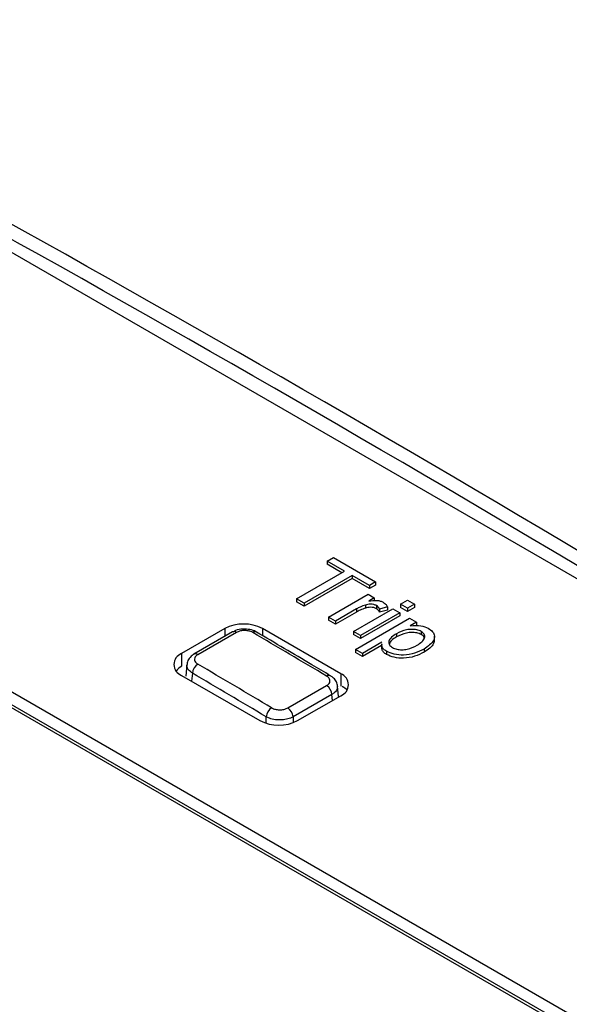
# Paper-space layout 'Sheet1' of a CAD drawing. Header units: millimetres. Extents: x -7 to 413, y -20 to 277.
# Tile 91 of 105: x 330.43 to 333.31, y 245.84 to 250.99. Entities that reach past the tile are written whole.
import ezdxf

# ---------------------------------------------------------------- set-up
doc = ezdxf.new("R2010")
doc.units = ezdxf.units.MM

psp = doc.layouts.new('Sheet1')

# ---------------------------------------------------------------- linework, layer by layer
at = {"color": 7, "linetype": 'Continuous', "lineweight": 25}
for p, q in [((328.2026, 251.034), (335.4434, 246.854)), ((333.7392, 245.5355), (325.8904, 250.0666)), ((325.8338, 250.0339), (333.6827, 245.5029)), ((325.8338, 250.0176), (333.6827, 245.4866)), ((332.038, 248.1571), (332.0706, 248.176)), ((332.1286, 248.1048), (332.038, 248.1571)), ((332.038, 248.1571), (332.038, 248.1408)), ((332.0706, 248.176), (332.2918, 248.0483)), ((331.8784, 247.9604), (332.1286, 248.1048)), ((332.1145, 248.0966), (332.038, 248.1408)), ((332.1685, 248.0818), (331.9183, 247.9373)), ((332.1685, 248.0654), (331.9183, 247.921)), ((332.2592, 248.0294), (332.1685, 248.0818)), ((332.1685, 248.0818), (332.1685, 248.0654)), ((332.2592, 248.0131), (332.1685, 248.0654)), ((332.2918, 248.0483), (332.2592, 248.0294)), ((332.2918, 248.0319), (332.2592, 248.0131)), ((332.2592, 248.0294), (332.2592, 248.0131)), ((332.2918, 248.0483), (332.2918, 248.0319)), ((331.9183, 247.9373), (331.8784, 247.9604)), ((331.8784, 247.9604), (331.8784, 247.944)), ((332.0452, 247.8641), (332.2519, 247.9834)), ((332.2519, 247.9834), (332.2846, 247.9645)), ((332.2846, 247.9645), (332.2557, 247.9479)), ((332.2846, 247.9645), (332.2846, 247.9482)), ((332.4223, 247.931), (332.4586, 247.952)), ((332.4586, 247.952), (332.4949, 247.931)), ((331.9183, 247.921), (331.8784, 247.944)), ((331.9183, 247.9373), (331.9183, 247.921)), ((332.1913, 247.9065), (332.0815, 247.8431)), ((332.1758, 247.7887), (332.3825, 247.908)), ((332.1913, 247.9065), (332.1913, 247.8902)), ((332.2383, 247.9272), (332.2383, 247.9109)), ((332.2963, 247.9242), (332.2963, 247.9079)), ((332.3546, 247.9171), (332.3119, 247.9055)), ((332.3119, 247.9055), (332.3119, 247.8891)), ((332.3546, 247.9007), (332.3119, 247.8891)), ((332.3546, 247.9171), (332.3546, 247.9007)), ((332.3825, 247.908), (332.4187, 247.8871)), ((332.4223, 247.931), (332.4223, 247.9147)), ((332.4586, 247.9101), (332.4223, 247.931)), ((332.4586, 247.8938), (332.4223, 247.9147)), ((332.4949, 247.931), (332.4586, 247.9101)), ((332.4949, 247.9147), (332.4586, 247.8938)), ((332.4586, 247.9101), (332.4586, 247.8938)), ((332.4949, 247.931), (332.4949, 247.9147)), ((332.0815, 247.8431), (332.0452, 247.8641)), ((332.0452, 247.8641), (332.0452, 247.8477)), ((332.0815, 247.8268), (332.0452, 247.8477)), ((332.1913, 247.8902), (332.0815, 247.8268)), ((332.1866, 247.6945), (332.4695, 247.8578)), ((332.4187, 247.8871), (332.212, 247.7678)), ((332.4187, 247.8708), (332.212, 247.7514)), ((332.4187, 247.8871), (332.4187, 247.8708)), ((332.4695, 247.8578), (332.5057, 247.8368)), ((331.502, 247.8035), (331.2757, 247.6729)), ((332.1101, 247.5668), (331.6999, 247.8035)), ((332.0815, 247.8431), (332.0815, 247.8268)), ((332.5057, 247.8368), (332.4729, 247.8179)), ((332.5057, 247.8368), (332.5057, 247.8205)), ((331.5434, 247.786), (331.3411, 247.6692)), ((331.5637, 247.7839), (331.3613, 247.667)), ((332.1758, 247.7887), (332.1758, 247.7724)), ((332.212, 247.7678), (332.1758, 247.7887)), ((332.212, 247.7514), (332.1758, 247.7724)), ((332.212, 247.7678), (332.212, 247.7514)), ((332.4007, 247.7762), (332.4007, 247.7599)), ((332.5302, 247.7893), (332.5302, 247.7729)), ((332.5998, 247.7431), (332.5998, 247.7635)), ((332.2229, 247.6736), (332.1866, 247.6945)), ((332.1866, 247.6945), (332.1866, 247.6782)), ((332.325, 247.7325), (332.2229, 247.6736)), ((332.3233, 247.7152), (332.2229, 247.6572)), ((332.3233, 247.7238), (332.3233, 247.7034)), ((332.5454, 247.6964), (332.5454, 247.6801)), ((332.2229, 247.6572), (332.1866, 247.6782)), ((332.2229, 247.6736), (332.2229, 247.6572)), ((332.3486, 247.6847), (332.3486, 247.6684)), ((331.3037, 247.6154), (331.2982, 247.5544)), ((331.2757, 247.5586), (331.6858, 247.3218)), ((331.8324, 247.3882), (332.0354, 247.5053)), ((332.0972, 247.4482), (332.0923, 247.5031)), ((332.0632, 247.4583), (331.8603, 247.3411)), ((331.8838, 247.3218), (332.1101, 247.4525))]:
    psp.add_line(p, q, dxfattribs=at)
at = {"color": 8, "linetype": 'Continuous', "lineweight": 25}
for p, q in [((331.502, 247.8035), (331.502, 247.7621)), ((331.6999, 247.8035), (331.6999, 247.7668)), ((331.2757, 247.6729), (331.2757, 247.6092)), ((331.3328, 247.5706), (331.3289, 247.5279)), ((332.1101, 247.5668), (332.1101, 247.5031)), ((332.0661, 247.4271), (332.0632, 247.4583)), ((331.719, 247.3076), (331.719, 247.3419)), ((331.8603, 247.3411), (331.8603, 247.3109))]:
    psp.add_line(p, q, dxfattribs=at)
at = {"color": 7, "linetype": 'Continuous', "lineweight": 25}
for centre, radius, start, end in [((331.6009, 247.6125), 0.2152, 62.61, 117.39), ((331.6601, 247.7675), 0.0197, 65.0762, 126.2806), ((331.2974, 247.6157), 0.0611, 110.7839, 249.2161), ((331.395, 247.5651), 0.0624, 122.6323, 174.9518), ((332.0884, 247.5096), 0.0611, 290.7839, 69.2161), ((332.0013, 247.4534), 0.0621, 4.5118, 56.7362), ((331.7814, 247.3361), 0.0627, 122.5888, 174.7142), ((331.7984, 247.3363), 0.0621, 4.5118, 56.7362), ((331.7848, 247.5129), 0.2152, 242.61, 297.39)]:
    psp.add_arc(centre, radius, start, end, dxfattribs=at)
at = {"color": 8, "linetype": 'Continuous', "lineweight": 25}
for centre, radius, start, end in [((331.5518, 247.7678), 0.02, 53.3325, 114.6237), ((331.3494, 247.651), 0.02, 53.3264, 114.2798), ((332.047, 247.5391), 0.0197, 65.6573, 126.3442)]:
    psp.add_arc(centre, radius, start, end, dxfattribs=at)
at = {"color": 7, "linetype": 'Continuous', "lineweight": 25}
for centre, major_axis, ratio, start_param, end_param in [((340.9814, 146.2156), (-71.1009, 111.7438), 0.546425, 5.435695, 5.512897), ((327.0074, 138.1486), (-60.6569, 117.751), 0.606745, 5.48833, 5.565531), ((335.6117, 143.1157), (-71.0797, 111.7099), 0.546423, 5.460131, 5.464263), ((331.3768, 247.5496), (0.1404, 0), 0.575709, 2.357564, 2.734798), ((325.521, 137.2905), (-60.6381, 117.7156), 0.606747, 5.512769, 5.516902), ((325.4928, 137.2759), (-60.618, 117.681), 0.606756, 5.512779, 5.516911), ((332.0181, 247.4434), (0.1404, 0), 0.575709, 0.487067, 0.784029)]:
    psp.add_ellipse(centre, major_axis=major_axis, ratio=ratio, start_param=start_param, end_param=end_param, dxfattribs=at)
at = {"color": 8, "linetype": 'Continuous', "lineweight": 25}
psp.add_ellipse((326.972, 138.1303), major_axis=(-60.6317, 117.7077), ratio=0.606756, start_param=5.488668, end_param=5.565245, dxfattribs=at)
at = {"color": 7, "linetype": 'Continuous', "lineweight": 25}
for points, knots in [([(332.2557, 247.9479), (332.2704, 247.9501), (332.2908, 247.9531), (332.3169, 247.9488), (332.3259, 247.9444), (332.3304, 247.9423)], [0, 0, 0, 0, 0.559592, 0.77974, 1, 1, 1, 1]), ([(332.2383, 247.9272), (332.2288, 247.9238), (332.2119, 247.9179), (332.1976, 247.91), (332.1913, 247.9065)], [0, 0, 0, 0, 0.559919, 1, 1, 1, 1]), ([(332.2383, 247.9109), (332.2288, 247.9075), (332.2119, 247.9015), (332.1976, 247.8937), (332.1913, 247.8902)], [0, 0, 0, 0, 0.559919, 1, 1, 1, 1]), ([(332.2963, 247.9242), (332.2917, 247.9263), (332.2825, 247.9305), (332.261, 247.9324), (332.2469, 247.9292), (332.2383, 247.9272)], [0, 0, 0, 0, 0.280303, 0.560891, 1, 1, 1, 1]), ([(332.2963, 247.9079), (332.2917, 247.91), (332.2825, 247.9142), (332.261, 247.9161), (332.2469, 247.9128), (332.2383, 247.9109)], [0, 0, 0, 0, 0.280303, 0.560891, 1, 1, 1, 1]), ([(332.3119, 247.9055), (332.3104, 247.9094), (332.3077, 247.9164), (332.2998, 247.9218), (332.2963, 247.9242)], [0, 0, 0, 0, 0.560059, 1, 1, 1, 1]), ([(332.3119, 247.8891), (332.3104, 247.893), (332.3077, 247.9), (332.2998, 247.9055), (332.2963, 247.9079)], [0, 0, 0, 0, 0.560059, 1, 1, 1, 1]), ([(332.3304, 247.9423), (332.3364, 247.938), (332.3472, 247.9305), (332.3524, 247.9212), (332.3546, 247.9171)], [0, 0, 0, 0, 0.559522, 1, 1, 1, 1]), ([(331.668, 247.7849), (331.6671, 247.7857), (331.6582, 247.7931), (331.6331, 247.7996), (331.5964, 247.8027), (331.564, 247.7974), (331.5492, 247.7879), (331.5444, 247.7849)], [0, 0, 0, 0, 0.029327, 0.286311, 0.571798, 0.861334, 1, 1, 1, 1]), ([(331.6484, 247.7834), (331.6451, 247.7851), (331.6367, 247.7895), (331.6198, 247.7935), (331.5994, 247.7943), (331.5794, 247.7913), (331.5689, 247.7863), (331.5637, 247.7839)], [0, 0, 0, 0, 0.1408051, 0.3553147, 0.5700276, 0.7850295, 1, 1, 1, 1]), ([(332.5302, 247.7893), (332.5229, 247.7925), (332.5082, 247.7989), (332.4802, 247.8005), (332.4406, 247.7966), (332.4172, 247.7846), (332.4007, 247.7762)], [0, 0, 0, 0, 0.186312, 0.373274, 0.560509, 1, 1, 1, 1]), ([(332.4729, 247.8179), (332.4924, 247.8199), (332.5272, 247.8235), (332.5547, 247.8112), (332.5668, 247.8058)], [0, 0, 0, 0, 0.560151, 1, 1, 1, 1]), ([(332.5668, 247.8058), (332.5754, 247.7998), (332.5927, 247.788), (332.602, 247.7649), (332.5946, 247.7311), (332.5657, 247.7107), (332.5454, 247.6964)], [0, 0, 0, 0, 0.187095, 0.374054, 0.561113, 1, 1, 1, 1]), ([(332.0553, 247.5569), (332.0231, 247.576), (331.8941, 247.6525), (331.7652, 247.7284), (331.6684, 247.7854)], [0, 0, 0, 0, 0.250001, 1, 1, 1, 1]), ([(332.4007, 247.7762), (332.3917, 247.7706), (332.3737, 247.7594), (332.359, 247.7393), (332.3609, 247.7188), (332.3737, 247.7091), (332.38, 247.7043)], [0, 0, 0, 0, 0.281229, 0.560747, 0.780659, 1, 1, 1, 1]), ([(332.4007, 247.7599), (332.3913, 247.7543), (332.3739, 247.744), (332.3666, 247.7302), (332.3632, 247.7239)], [0, 0, 0, 0, 0.537749, 1, 1, 1, 1]), ([(332.5302, 247.7729), (332.5229, 247.7761), (332.5082, 247.7826), (332.4802, 247.7841), (332.4406, 247.7802), (332.4172, 247.7683), (332.4007, 247.7599)], [0, 0, 0, 0, 0.186312, 0.373274, 0.560509, 1, 1, 1, 1]), ([(332.5086, 247.7171), (332.5176, 247.7227), (332.5356, 247.7339), (332.55, 247.7541), (332.549, 247.7746), (332.5364, 247.7844), (332.5302, 247.7893)], [0, 0, 0, 0, 0.28128, 0.560945, 0.780915, 1, 1, 1, 1]), ([(332.5464, 247.7537), (332.5464, 247.755), (332.5461, 247.7623), (332.5373, 247.7682), (332.5302, 247.7729)], [0, 0, 0, 0, 0.178579, 1, 1, 1, 1]), ([(332.5989, 247.7452), (332.5982, 247.7386), (332.5954, 247.7138), (332.5665, 247.6944), (332.5454, 247.6801)], [0, 0, 0, 0, 0.266829, 1, 1, 1, 1]), ([(332.3486, 247.6847), (332.3432, 247.6884), (332.3324, 247.6957), (332.3239, 247.7089), (332.3247, 247.7178), (332.3251, 247.7217)], [0, 0, 0, 0, 0.354519, 0.708777, 1, 1, 1, 1]), ([(332.3486, 247.6684), (332.3432, 247.6721), (332.3324, 247.6794), (332.3239, 247.6926), (332.3247, 247.7014), (332.3251, 247.7054)], [0, 0, 0, 0, 0.354519, 0.708777, 1, 1, 1, 1]), ([(332.5454, 247.6964), (332.5297, 247.6886), (332.4984, 247.673), (332.4418, 247.6628), (332.3875, 247.6675), (332.3616, 247.679), (332.3486, 247.6847)], [0, 0, 0, 0, 0.280757, 0.560279, 0.780163, 1, 1, 1, 1]), ([(332.38, 247.7043), (332.3872, 247.701), (332.4016, 247.6944), (332.4296, 247.6922), (332.4691, 247.6964), (332.4923, 247.7086), (332.5086, 247.7171)], [0, 0, 0, 0, 0.186586, 0.373413, 0.56032, 1, 1, 1, 1]), ([(331.3414, 247.6688), (331.3402, 247.6683), (331.3295, 247.6639), (331.3162, 247.649), (331.3047, 247.6299), (331.3048, 247.6184), (331.3049, 247.6153)], [0, 0, 0, 0, 0.054165, 0.491426, 0.867554, 1, 1, 1, 1]), ([(331.3613, 247.667), (331.3584, 247.6651), (331.3511, 247.6603), (331.3442, 247.6504), (331.343, 247.6386), (331.3484, 247.6269), (331.357, 247.6207), (331.3613, 247.6176)], [0, 0, 0, 0, 0.141367, 0.355875, 0.570422, 0.785198, 1, 1, 1, 1]), ([(332.5454, 247.6801), (332.5297, 247.6723), (332.4984, 247.6567), (332.4418, 247.6465), (332.3875, 247.6512), (332.3616, 247.6627), (332.3486, 247.6684)], [0, 0, 0, 0, 0.280757, 0.560279, 0.780163, 1, 1, 1, 1]), ([(332.0354, 247.5053), (332.0383, 247.5073), (332.0457, 247.5121), (332.0525, 247.522), (332.0537, 247.5339), (332.0482, 247.5457), (332.0396, 247.5519), (332.0353, 247.555)], [0, 0, 0, 0, 0.141209, 0.355383, 0.569923, 0.784963, 1, 1, 1, 1]), ([(332.0916, 247.503), (332.0916, 247.5045), (332.0923, 247.514), (332.0838, 247.5307), (332.0709, 247.5474), (332.0589, 247.5537), (332.0545, 247.556)], [0, 0, 0, 0, 0.064181, 0.425409, 0.784522, 1, 1, 1, 1]), ([(331.7477, 247.3889), (331.751, 247.3872), (331.7594, 247.3828), (331.7764, 247.3786), (331.7967, 247.3778), (331.8167, 247.3807), (331.8272, 247.3857), (331.8324, 247.3882)], [0, 0, 0, 0, 0.1424679, 0.3567087, 0.5709637, 0.7854716, 1, 1, 1, 1]), ([(331.8603, 247.3411), (331.8515, 247.3372), (331.8341, 247.3293), (331.8008, 247.3245), (331.767, 247.3257), (331.7386, 247.3322), (331.7246, 247.3391), (331.719, 247.3419)], [0, 0, 0, 0, 0.21452, 0.429156, 0.643472, 0.857673, 1, 1, 1, 1])]:
    psp.add_open_spline(points, degree=3, knots=knots, dxfattribs=at)
at = {"color": 8, "linetype": 'Continuous', "lineweight": 25}
for points, knots in [([(331.3328, 247.5706), (331.3257, 247.5758), (331.3117, 247.5863), (331.3029, 247.6026), (331.3046, 247.6122), (331.3051, 247.6153)], [0, 0, 0, 0, 0.402562, 0.805284, 1, 1, 1, 1]), ([(332.0915, 247.503), (332.0915, 247.4976), (332.0916, 247.4856), (332.0802, 247.47), (332.068, 247.4616), (332.0632, 247.4583)], [0, 0, 0, 0, 0.33345, 0.73519, 1, 1, 1, 1])]:
    psp.add_open_spline(points, degree=3, knots=knots, dxfattribs=at)

doc.saveas('drawing.dxf')
